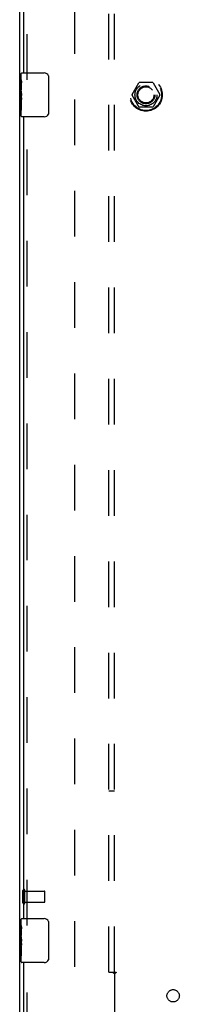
# Model space of a CAD drawing. Header units: inches. Extents: x 0 to 189, y 0 to 122.
# Tile 6 of 18: x 37.43 to 41.06, y 41.61 to 64.02. Entities that reach past the tile are written whole.
import ezdxf

# ---------------------------------------------------------------- set-up
doc = ezdxf.new("R2010")
doc.units = ezdxf.units.IN
doc.header["$LTSCALE"] = 10.388889
doc.header["$MEASUREMENT"] = 0
doc.linetypes.add('HIDDEN', pattern=[0.2, 0.1, -0.1])
doc.layers.get('0').update_dxf_attribs({"linetype": 'CONTINUOUS'})
for name, color, linetype in [('DEFAULT_2', 8, 'HIDDEN'), ('SLAVE_DOOR_ASSEMBLY', 7, 'CONTINUOUS'), ('SUBPANEL', 7, 'CONTINUOUS')]:
    doc.layers.add(name, color=color, linetype=linetype)

msp = doc.modelspace()

# ---------------------------------------------------------------- linework, layer by layer
at = {"color": 3, "linetype": 'Continuous'}
msp.add_line((37.429, 38.37), (37.429, 86.244), dxfattribs=at)
at = {"layer": 'DEFAULT_2', "color": 8, "linetype": 'HIDDEN'}
for p, q in [((38.679, 85.055), (38.679, 39.559)), ((39.986, 62.312), (40.141, 62.58)), ((40.458, 62.585), (40.149, 62.585)), ((40.467, 62.58), (40.621, 62.312)), ((40.141, 62.035), (39.986, 62.302)), ((40.621, 62.302), (40.467, 62.035)), ((40.458, 62.03), (40.149, 62.03)), ((37.504, 43.915), (37.504, 44.199)), ((37.547, 43.915), (37.547, 44.199)), ((37.547, 44.181), (37.994, 44.181)), ((38.004, 43.943), (38.004, 44.171)), ((37.547, 43.933), (37.994, 43.933))]:
    msp.add_line(p, q, dxfattribs=at)
for radius in [0.372, 0.356, 0.204, 0.183]:
    msp.add_circle((40.304, 62.307), radius, dxfattribs=at)
for centre, radius, start, end in [((40.149, 62.575), 0.01, 90.0113, 149.988), ((40.458, 62.575), 0.01, 30.0108, 89.9876), ((39.995, 62.307), 0.01, 150.0117, 209.9873), ((40.613, 62.307), 0.01, 330.0117, 29.9873), ((40.149, 62.04), 0.01, 210.0108, 269.9876), ((40.458, 62.04), 0.01, 270.0113, 329.988), ((37.525, 44.199), 0.0215, 360, 180), ((37.994, 44.171), 0.01, 360, 90), ((37.994, 43.943), 0.01, 270, 0), ((37.525, 43.915), 0.0215, 180, 0)]:
    msp.add_arc(centre, radius, start, end, dxfattribs=at)
at = {"layer": 'SLAVE_DOOR_ASSEMBLY', "color": 8, "linetype": 'HIDDEN'}
for p, q in [((37.598, 62.652), (37.598, 81.212)), ((37.598, 43.402), (37.598, 61.962)), ((37.598, 38.757), (37.598, 42.712))]:
    msp.add_line(p, q, dxfattribs=at)
at = {"layer": 'SLAVE_DOOR_ASSEMBLY', "color": 3, "linetype": 'Continuous'}
for p, q in [((37.523, 62.807), (37.523, 81.057)), ((37.523, 43.557), (37.523, 61.807)), ((37.523, 38.757), (37.523, 42.557))]:
    msp.add_line(p, q, dxfattribs=at)
at = {"layer": 'SLAVE_DOOR_ASSEMBLY', "color": 7, "linetype": 'Continuous'}
for p, q in [((37.463, 62.648), (37.463, 62.792)), ((37.478, 62.807), (37.988, 62.807)), ((37.463, 62.392), (37.463, 62.645)), ((37.472, 62.59), (37.463, 62.59)), ((37.473, 62.422), (37.473, 62.579)), ((38.088, 62.707), (38.088, 61.907)), ((37.463, 62.422), (37.473, 62.422)), ((37.463, 61.822), (37.463, 62.39)), ((37.466, 62.359), (37.463, 62.359)), ((37.463, 62.228), (37.473, 62.228)), ((37.463, 62.192), (37.473, 62.192)), ((37.463, 62.129), (37.473, 62.129)), ((37.473, 62.239), (37.473, 62.292)), ((37.473, 61.961), (37.473, 62.192)), ((37.463, 61.961), (37.473, 61.961)), ((37.988, 61.807), (37.478, 61.807)), ((37.463, 43.398), (37.463, 43.542)), ((37.478, 43.557), (37.988, 43.557)), ((37.463, 43.142), (37.463, 43.395)), ((37.472, 43.34), (37.463, 43.34)), ((37.473, 43.172), (37.473, 43.329)), ((38.088, 43.457), (38.088, 42.657)), ((37.463, 43.172), (37.473, 43.172)), ((37.463, 42.572), (37.463, 43.14)), ((37.466, 43.109), (37.463, 43.109)), ((37.473, 42.989), (37.473, 43.042)), ((37.463, 42.978), (37.473, 42.978)), ((37.463, 42.942), (37.473, 42.942)), ((37.463, 42.879), (37.473, 42.879)), ((37.473, 42.711), (37.473, 42.942)), ((37.463, 42.711), (37.473, 42.711)), ((37.988, 42.557), (37.478, 42.557))]:
    msp.add_line(p, q, dxfattribs=at)
for points in [[(37.463, 62.648), (37.464, 62.645), (37.464, 62.64), (37.465, 62.635), (37.466, 62.629), (37.467, 62.622), (37.469, 62.614), (37.47, 62.606), (37.472, 62.597)], [(37.472, 62.597), (37.473, 62.588), (37.473, 62.579)], [(38.082, 62.743), (38.084, 62.738), (38.085, 62.732), (38.087, 62.726), (38.088, 62.72), (38.088, 62.713), (38.088, 62.707)], [(37.463, 62.392), (37.464, 62.385), (37.464, 62.377), (37.465, 62.369), (37.466, 62.36)], [(37.466, 62.36), (37.47, 62.333), (37.471, 62.324), (37.472, 62.316), (37.472, 62.307), (37.473, 62.299), (37.473, 62.292)], [(37.473, 62.239), (37.473, 62.232), (37.473, 62.226), (37.472, 62.22), (37.471, 62.214), (37.471, 62.208), (37.47, 62.203)], [(38.088, 61.907), (38.088, 61.901), (38.088, 61.894), (38.087, 61.888), (38.085, 61.882), (38.084, 61.877), (38.082, 61.871)], [(38.082, 43.493), (38.084, 43.488), (38.085, 43.482), (38.087, 43.476), (38.088, 43.47), (38.088, 43.463), (38.088, 43.457)], [(37.463, 43.398), (37.464, 43.395), (37.464, 43.39), (37.465, 43.385), (37.466, 43.379), (37.467, 43.372), (37.469, 43.364), (37.47, 43.356), (37.472, 43.347)], [(37.472, 43.347), (37.473, 43.338), (37.473, 43.329)], [(37.463, 43.142), (37.464, 43.135), (37.464, 43.127), (37.465, 43.119), (37.466, 43.11)], [(37.466, 43.11), (37.47, 43.083), (37.471, 43.074), (37.472, 43.066), (37.472, 43.057), (37.473, 43.049), (37.473, 43.042)], [(37.473, 42.989), (37.473, 42.982), (37.473, 42.976), (37.472, 42.97), (37.471, 42.964), (37.471, 42.958), (37.47, 42.953)], [(38.088, 42.657), (38.088, 42.651), (38.088, 42.644), (38.087, 42.638), (38.085, 42.632), (38.084, 42.627), (38.082, 42.621)]]:
    msp.add_lwpolyline(points, dxfattribs=at)
for centre, radius, start, end in [((37.478, 62.792), 0.015, 90, 180), ((37.988, 62.707), 0.1, 21.1999, 90), ((37.988, 61.907), 0.1, 270, 338.7946), ((37.478, 61.822), 0.015, 180, 270), ((37.478, 43.542), 0.015, 90, 180), ((37.988, 43.457), 0.1, 21.1999, 90), ((37.988, 42.657), 0.1, 270, 338.7946), ((37.478, 42.572), 0.015, 180, 270)]:
    msp.add_arc(centre, radius, start, end, dxfattribs=at)
for centre in [(37.663, 62.225), (37.663, 42.975)]:
    msp.add_ellipse(centre, major_axis=(0.2, 0), ratio=0.432808, start_param=-3.141593, end_param=-2.879776, dxfattribs=at)
at = {"layer": 'SUBPANEL', "color": 8, "linetype": 'HIDDEN'}
for p, q in [((39.46, 42.338), (39.46, 82.276)), ((39.585, 42.338), (39.585, 82.276)), ((39.46, 46.463), (39.585, 46.463)), ((39.46, 42.338), (39.547, 42.338)), ((39.547, 42.338), (39.626, 42.338)), ((39.566, 42.321), (39.573, 42.315)), ((39.585, 42.303), (39.585, 40.713)), ((39.605, 42.316), (39.599, 42.312))]:
    msp.add_line(p, q, dxfattribs=at)
for points in [[(39.547, 42.338), (39.549, 42.337), (39.551, 42.335), (39.553, 42.334), (39.555, 42.332), (39.557, 42.33), (39.559, 42.329), (39.56, 42.327), (39.562, 42.326), (39.563, 42.324), (39.565, 42.323), (39.566, 42.321)], [(39.573, 42.315), (39.575, 42.313), (39.577, 42.311), (39.579, 42.309), (39.58, 42.307), (39.582, 42.306), (39.584, 42.304), (39.585, 42.303)], [(39.599, 42.312), (39.596, 42.311), (39.594, 42.31), (39.592, 42.308), (39.59, 42.307), (39.588, 42.306), (39.587, 42.304), (39.585, 42.303)], [(39.626, 42.338), (39.625, 42.337), (39.625, 42.335), (39.624, 42.334), (39.623, 42.332), (39.622, 42.331), (39.621, 42.329), (39.62, 42.328), (39.619, 42.326), (39.617, 42.325), (39.616, 42.324), (39.614, 42.322), (39.613, 42.321), (39.611, 42.32), (39.609, 42.319), (39.607, 42.317), (39.605, 42.316)]]:
    msp.add_lwpolyline(points, dxfattribs=at)
for centre, radius in [((40.304, 62.307), 0.25), ((40.923, 41.801), 0.141)]:
    msp.add_circle(centre, radius, dxfattribs=at)

doc.saveas('drawing.dxf')
